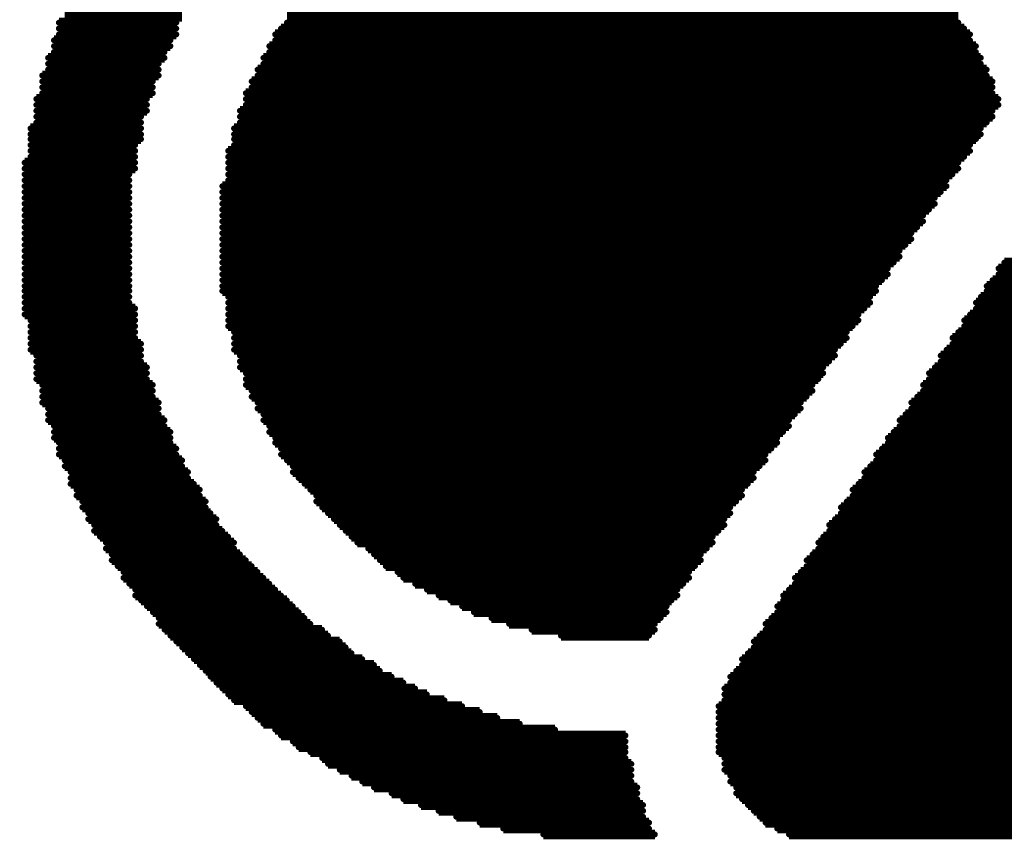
# Model space of a CAD drawing. Extents: x -0.07 to 0.95, y -0.15 to 2.1.
# Tile 7 of 19: x 0.31 to 0.41, y 0.48 to 0.56. Entities that reach past the tile are written whole.
import ezdxf

# ---------------------------------------------------------------- set-up
doc = ezdxf.new("R2010")
doc.units = 0
doc.layers.get('0').update_dxf_attribs({"linetype": 'CONTINUOUS'})
doc.layers.add('gto', color=2, linetype='CONTINUOUS')

# ---------------------------------------------------------------- blocks, each defined once
blk = doc.blocks.new('D63')
at = {"const_width": 0.0003}
blk.add_lwpolyline([(-0.00015, 0, 1), (0.00015, 0, 1)], format="xyb", close=True, dxfattribs=at)

msp = doc.modelspace()

# ---------------------------------------------------------------- linework, layer by layer
at = {"layer": 'gto', "color": 2, "const_width": 0.001}
for points in [[(0.3115, 0.5612), (0.3235, 0.5612)], [(0.3342, 0.5612), (0.4028, 0.5612)], [(0.3109, 0.5606), (0.3229, 0.5606)], [(0.3109, 0.56), (0.3229, 0.56)], [(0.3336, 0.56), (0.4034, 0.56)], [(0.3342, 0.5606), (0.4028, 0.5606)], [(0.3109, 0.5594), (0.3229, 0.5594)], [(0.333, 0.5594), (0.404, 0.5594)], [(0.3104, 0.5588), (0.3223, 0.5588)], [(0.3104, 0.5582), (0.3223, 0.5582)], [(0.3324, 0.5582), (0.4046, 0.5582)], [(0.333, 0.5588), (0.404, 0.5588)], [(0.3098, 0.557), (0.3217, 0.557)], [(0.3104, 0.5576), (0.3217, 0.5576)], [(0.3318, 0.557), (0.4051, 0.557)], [(0.3324, 0.5576), (0.4046, 0.5576)], [(0.3098, 0.5564), (0.3211, 0.5564)], [(0.3318, 0.5564), (0.4051, 0.5564)], [(0.3092, 0.5552), (0.3211, 0.5552)], [(0.3098, 0.5558), (0.3211, 0.5558)], [(0.3312, 0.5558), (0.4057, 0.5558)], [(0.3312, 0.5552), (0.4057, 0.5552)], [(0.3092, 0.5546), (0.3205, 0.5546)], [(0.3092, 0.554), (0.3205, 0.554)], [(0.3306, 0.5546), (0.4063, 0.5546)], [(0.3306, 0.554), (0.4063, 0.554)], [(0.3086, 0.5528), (0.3199, 0.5528)], [(0.3092, 0.5534), (0.3205, 0.5534)], [(0.33, 0.5534), (0.4063, 0.5534)], [(0.33, 0.5528), (0.4069, 0.5528)], [(0.3086, 0.5522), (0.3199, 0.5522)], [(0.33, 0.5522), (0.4069, 0.5522)], [(0.3086, 0.5516), (0.3199, 0.5516)], [(0.3086, 0.551), (0.3193, 0.551)], [(0.3294, 0.5516), (0.4063, 0.5516)], [(0.3294, 0.551), (0.4063, 0.551)], [(0.308, 0.5498), (0.3193, 0.5498)], [(0.3086, 0.5504), (0.3193, 0.5504)], [(0.3288, 0.5498), (0.4051, 0.5498)], [(0.3294, 0.5504), (0.4057, 0.5504)], [(0.308, 0.5492), (0.3193, 0.5492)], [(0.3288, 0.5492), (0.4051, 0.5492)], [(0.308, 0.5487), (0.3193, 0.5487)], [(0.308, 0.5481), (0.3187, 0.5481)], [(0.3288, 0.5487), (0.4046, 0.5487)], [(0.3288, 0.5481), (0.404, 0.5481)], [(0.308, 0.5475), (0.3187, 0.5475)], [(0.308, 0.5469), (0.3187, 0.5469)], [(0.3282, 0.5475), (0.404, 0.5475)], [(0.3282, 0.5469), (0.4034, 0.5469)], [(0.3074, 0.5463), (0.3187, 0.5463)], [(0.3282, 0.5463), (0.4028, 0.5463)], [(0.3074, 0.5457), (0.3187, 0.5457)], [(0.3074, 0.5451), (0.3181, 0.5451)], [(0.3282, 0.5457), (0.4028, 0.5457)], [(0.3282, 0.5451), (0.4022, 0.5451)], [(0.3074, 0.5445), (0.3181, 0.5445)], [(0.3074, 0.5439), (0.3181, 0.5439)], [(0.3276, 0.5439), (0.4016, 0.5439)], [(0.3282, 0.5445), (0.4016, 0.5445)], [(0.3074, 0.5433), (0.3181, 0.5433)], [(0.3276, 0.5433), (0.401, 0.5433)], [(0.3074, 0.5427), (0.3181, 0.5427)], [(0.3074, 0.5421), (0.3181, 0.5421)], [(0.3276, 0.5427), (0.4004, 0.5427)], [(0.3276, 0.5421), (0.4004, 0.5421)], [(0.3074, 0.5415), (0.3181, 0.5415)], [(0.3074, 0.5409), (0.3181, 0.5409)], [(0.3276, 0.5415), (0.3998, 0.5415)], [(0.3276, 0.5409), (0.3992, 0.5409)], [(0.3074, 0.5403), (0.3181, 0.5403)], [(0.3276, 0.5403), (0.3992, 0.5403)], [(0.3074, 0.5397), (0.3181, 0.5397)], [(0.3074, 0.5391), (0.3181, 0.5391)], [(0.3276, 0.5397), (0.3986, 0.5397)], [(0.3276, 0.5391), (0.398, 0.5391)], [(0.3074, 0.5385), (0.3181, 0.5385)], [(0.3074, 0.5379), (0.3181, 0.5379)], [(0.3276, 0.5385), (0.398, 0.5385)], [(0.3276, 0.5379), (0.3974, 0.5379)], [(0.3074, 0.5373), (0.3181, 0.5373)], [(0.3276, 0.5373), (0.3968, 0.5373)], [(0.3074, 0.5367), (0.3181, 0.5367)], [(0.3074, 0.5361), (0.3181, 0.5361)], [(0.3276, 0.5367), (0.3968, 0.5367)], [(0.3276, 0.5361), (0.3962, 0.5361)], [(0.4075, 0.5361), (0.4773, 0.5361)], [(0.3074, 0.5355), (0.3181, 0.5355)], [(0.3074, 0.5349), (0.3181, 0.5349)], [(0.3276, 0.5355), (0.3956, 0.5355)], [(0.3276, 0.5349), (0.3956, 0.5349)], [(0.4069, 0.5355), (0.4785, 0.5355)], [(0.4069, 0.5349), (0.4797, 0.5349)], [(0.3074, 0.5343), (0.3181, 0.5343)], [(0.3074, 0.5337), (0.3181, 0.5337)], [(0.3276, 0.5343), (0.395, 0.5343)], [(0.3276, 0.5337), (0.3944, 0.5337)], [(0.4057, 0.5337), (0.4844, 0.5337)], [(0.4063, 0.5343), (0.4815, 0.5343)], [(0.3074, 0.5332), (0.3181, 0.5332)], [(0.3276, 0.5332), (0.3944, 0.5332)], [(0.4057, 0.5332), (0.5655, 0.5332)], [(0.3074, 0.5326), (0.3181, 0.5326)], [(0.3074, 0.532), (0.3181, 0.532)], [(0.3282, 0.5326), (0.3938, 0.5326)], [(0.3282, 0.532), (0.3938, 0.532)], [(0.4046, 0.532), (0.5661, 0.532)], [(0.4051, 0.5326), (0.5655, 0.5326)], [(0.3074, 0.5314), (0.3187, 0.5314)], [(0.3074, 0.5308), (0.3187, 0.5308)], [(0.3282, 0.5314), (0.3932, 0.5314)], [(0.3282, 0.5308), (0.3926, 0.5308)], [(0.404, 0.5308), (0.5667, 0.5308)], [(0.4046, 0.5314), (0.5667, 0.5314)], [(0.308, 0.5302), (0.3187, 0.5302)], [(0.3282, 0.5302), (0.3926, 0.5302)], [(0.4034, 0.5302), (0.5673, 0.5302)], [(0.308, 0.5296), (0.3187, 0.5296)], [(0.308, 0.529), (0.3187, 0.529)], [(0.3282, 0.5296), (0.392, 0.5296)], [(0.3288, 0.529), (0.3914, 0.529)], [(0.4028, 0.529), (0.5679, 0.529)], [(0.4034, 0.5296), (0.5679, 0.5296)], [(0.308, 0.5284), (0.3187, 0.5284)], [(0.308, 0.5278), (0.3193, 0.5278)], [(0.3288, 0.5284), (0.3914, 0.5284)], [(0.3288, 0.5278), (0.3908, 0.5278)], [(0.4022, 0.5284), (0.5685, 0.5284)], [(0.4022, 0.5278), (0.5691, 0.5278)], [(0.308, 0.5272), (0.3193, 0.5272)], [(0.3288, 0.5272), (0.3902, 0.5272)], [(0.4016, 0.5272), (0.5691, 0.5272)], [(0.3086, 0.5266), (0.3193, 0.5266)], [(0.3086, 0.526), (0.3193, 0.526)], [(0.3294, 0.5266), (0.3902, 0.5266)], [(0.3294, 0.526), (0.3896, 0.526)], [(0.401, 0.5266), (0.5697, 0.5266)], [(0.401, 0.526), (0.5703, 0.526)], [(0.3086, 0.5254), (0.3199, 0.5254)], [(0.3086, 0.5248), (0.3199, 0.5248)], [(0.3294, 0.5254), (0.389, 0.5254)], [(0.33, 0.5248), (0.389, 0.5248)], [(0.3998, 0.5248), (0.5709, 0.5248)], [(0.4004, 0.5254), (0.5703, 0.5254)], [(0.3086, 0.5242), (0.3199, 0.5242)], [(0.33, 0.5242), (0.3885, 0.5242)], [(0.3998, 0.5242), (0.5715, 0.5242)], [(0.3092, 0.5236), (0.3205, 0.5236)], [(0.3092, 0.523), (0.3205, 0.523)], [(0.33, 0.5236), (0.3879, 0.5236)], [(0.3306, 0.523), (0.3879, 0.523)], [(0.3992, 0.5236), (0.5715, 0.5236)], [(0.3992, 0.523), (0.5721, 0.523)], [(0.3092, 0.5224), (0.3205, 0.5224)], [(0.3092, 0.5218), (0.3211, 0.5218)], [(0.3306, 0.5224), (0.3873, 0.5224)], [(0.3312, 0.5218), (0.3867, 0.5218)], [(0.398, 0.5218), (0.4803, 0.5218)], [(0.3986, 0.5224), (0.4821, 0.5224)], [(0.3098, 0.5212), (0.3211, 0.5212)], [(0.3312, 0.5212), (0.3867, 0.5212)], [(0.398, 0.5212), (0.4785, 0.5212)], [(0.3098, 0.5206), (0.3211, 0.5206)], [(0.3098, 0.52), (0.3217, 0.52)], [(0.3318, 0.5206), (0.3861, 0.5206)], [(0.3318, 0.52), (0.3855, 0.52)], [(0.3968, 0.52), (0.4767, 0.52)], [(0.3974, 0.5206), (0.4779, 0.5206)], [(0.3104, 0.5194), (0.3217, 0.5194)], [(0.3104, 0.5188), (0.3223, 0.5188)], [(0.3324, 0.5194), (0.3855, 0.5194)], [(0.3324, 0.5188), (0.3849, 0.5188)], [(0.3962, 0.5188), (0.4755, 0.5188)], [(0.3968, 0.5194), (0.4761, 0.5194)], [(0.3104, 0.5182), (0.3223, 0.5182)], [(0.3109, 0.5177), (0.3223, 0.5177)], [(0.333, 0.5182), (0.3843, 0.5182)], [(0.333, 0.5177), (0.3843, 0.5177)], [(0.3956, 0.5182), (0.4749, 0.5182)], [(0.3956, 0.5177), (0.4743, 0.5177)], [(0.3109, 0.5171), (0.3229, 0.5171)], [(0.3336, 0.5171), (0.3837, 0.5171)], [(0.395, 0.5171), (0.4737, 0.5171)], [(0.3109, 0.5165), (0.3229, 0.5165)], [(0.3115, 0.5159), (0.3235, 0.5159)], [(0.3336, 0.5165), (0.3831, 0.5165)], [(0.3342, 0.5159), (0.3831, 0.5159)], [(0.3944, 0.5165), (0.4731, 0.5165)], [(0.3944, 0.5159), (0.4731, 0.5159)], [(0.3115, 0.5153), (0.3235, 0.5153)], [(0.3121, 0.5147), (0.3241, 0.5147)], [(0.3348, 0.5153), (0.3825, 0.5153)], [(0.3348, 0.5147), (0.3819, 0.5147)], [(0.3932, 0.5147), (0.4719, 0.5147)], [(0.3938, 0.5153), (0.4725, 0.5153)], [(0.3121, 0.5141), (0.3241, 0.5141)], [(0.3354, 0.5141), (0.3819, 0.5141)], [(0.3932, 0.5141), (0.4719, 0.5141)], [(0.3121, 0.5135), (0.3247, 0.5135)], [(0.3127, 0.5129), (0.3253, 0.5129)], [(0.336, 0.5135), (0.3813, 0.5135)], [(0.3366, 0.5129), (0.3807, 0.5129)], [(0.392, 0.5129), (0.4713, 0.5129)], [(0.3926, 0.5135), (0.4719, 0.5135)], [(0.3127, 0.5123), (0.3253, 0.5123)], [(0.3133, 0.5117), (0.3259, 0.5117)], [(0.3372, 0.5123), (0.3807, 0.5123)], [(0.3372, 0.5117), (0.3801, 0.5117)], [(0.3914, 0.5117), (0.4713, 0.5117)], [(0.392, 0.5123), (0.4713, 0.5123)], [(0.3133, 0.5111), (0.3259, 0.5111)], [(0.3378, 0.5111), (0.3795, 0.5111)], [(0.3908, 0.5111), (0.4707, 0.5111)], [(0.3139, 0.5105), (0.3264, 0.5105)], [(0.3139, 0.5099), (0.327, 0.5099)], [(0.3384, 0.5105), (0.3795, 0.5105)], [(0.339, 0.5099), (0.3789, 0.5099)], [(0.3902, 0.5099), (0.4707, 0.5099)], [(0.3908, 0.5105), (0.4707, 0.5105)], [(0.3145, 0.5093), (0.327, 0.5093)], [(0.3145, 0.5087), (0.3276, 0.5087)], [(0.3396, 0.5093), (0.3789, 0.5093)], [(0.3402, 0.5087), (0.3783, 0.5087)], [(0.3896, 0.5093), (0.4707, 0.5093)], [(0.3896, 0.5087), (0.4707, 0.5087)], [(0.3151, 0.5081), (0.3282, 0.5081)], [(0.3408, 0.5081), (0.3777, 0.5081)], [(0.389, 0.5081), (0.4707, 0.5081)], [(0.3157, 0.5075), (0.3288, 0.5075)], [(0.3157, 0.5069), (0.3288, 0.5069)], [(0.3414, 0.5075), (0.3777, 0.5075)], [(0.3425, 0.5069), (0.3771, 0.5069)], [(0.3885, 0.5075), (0.4707, 0.5075)], [(0.3885, 0.5069), (0.4707, 0.5069)], [(0.3163, 0.5063), (0.3294, 0.5063)], [(0.3163, 0.5057), (0.33, 0.5057)], [(0.3431, 0.5063), (0.3765, 0.5063)], [(0.3437, 0.5057), (0.3765, 0.5057)], [(0.3873, 0.5057), (0.4707, 0.5057)], [(0.3879, 0.5063), (0.4707, 0.5063)], [(0.3169, 0.5051), (0.3306, 0.5051)], [(0.3443, 0.5051), (0.3759, 0.5051)], [(0.3873, 0.5051), (0.4707, 0.5051)], [(0.3175, 0.5045), (0.3312, 0.5045)], [(0.3175, 0.5039), (0.3318, 0.5039)], [(0.3455, 0.5045), (0.3753, 0.5045)], [(0.3461, 0.5039), (0.3753, 0.5039)], [(0.3861, 0.5039), (0.4713, 0.5039)], [(0.3867, 0.5045), (0.4707, 0.5045)], [(0.3181, 0.5033), (0.3324, 0.5033)], [(0.3187, 0.5027), (0.333, 0.5027)], [(0.3473, 0.5033), (0.3747, 0.5033)], [(0.3485, 0.5027), (0.3741, 0.5027)], [(0.3855, 0.5027), (0.4713, 0.5027)], [(0.3861, 0.5033), (0.4713, 0.5033)], [(0.3187, 0.5021), (0.3336, 0.5021)], [(0.3193, 0.5016), (0.3342, 0.5016)], [(0.3497, 0.5021), (0.3741, 0.5021)], [(0.3509, 0.5016), (0.3735, 0.5016)], [(0.3849, 0.5021), (0.4719, 0.5021)], [(0.3849, 0.5016), (0.4719, 0.5016)], [(0.3199, 0.501), (0.3348, 0.501)], [(0.3521, 0.501), (0.373, 0.501)], [(0.3843, 0.501), (0.4725, 0.501)], [(0.3205, 0.5004), (0.3354, 0.5004)], [(0.3211, 0.4998), (0.336, 0.4998)], [(0.3533, 0.5004), (0.373, 0.5004)], [(0.3551, 0.4998), (0.3724, 0.4998)], [(0.3837, 0.4998), (0.4731, 0.4998)], [(0.3843, 0.5004), (0.4725, 0.5004)], [(0.3211, 0.4992), (0.3366, 0.4992)], [(0.3217, 0.4986), (0.3378, 0.4986)], [(0.3569, 0.4992), (0.3718, 0.4992)], [(0.3592, 0.4986), (0.3718, 0.4986)], [(0.3831, 0.4992), (0.4737, 0.4992)], [(0.3831, 0.4986), (0.4737, 0.4986)], [(0.3223, 0.498), (0.3384, 0.498)], [(0.3622, 0.498), (0.3712, 0.498)], [(0.3825, 0.498), (0.4743, 0.498)], [(0.3229, 0.4974), (0.3396, 0.4974)], [(0.3235, 0.4968), (0.3402, 0.4968)], [(0.3819, 0.4974), (0.4749, 0.4974)], [(0.3819, 0.4968), (0.4755, 0.4968)], [(0.3241, 0.4962), (0.3408, 0.4962)], [(0.3247, 0.4956), (0.3419, 0.4956)], [(0.3807, 0.4956), (0.4773, 0.4956)], [(0.3813, 0.4962), (0.4767, 0.4962)], [(0.3253, 0.495), (0.3431, 0.495)], [(0.3807, 0.495), (0.4785, 0.495)], [(0.3259, 0.4944), (0.3437, 0.4944)], [(0.3264, 0.4938), (0.3449, 0.4938)], [(0.3795, 0.4938), (0.4809, 0.4938)], [(0.3801, 0.4944), (0.4797, 0.4944)], [(0.327, 0.4932), (0.3461, 0.4932)], [(0.3276, 0.4926), (0.3473, 0.4926)], [(0.3789, 0.4926), (0.5918, 0.4926)], [(0.3795, 0.4932), (0.4832, 0.4932)], [(0.3282, 0.492), (0.3485, 0.492)], [(0.3789, 0.492), (0.5918, 0.492)], [(0.3288, 0.4914), (0.3503, 0.4914)], [(0.33, 0.4908), (0.3521, 0.4908)], [(0.3783, 0.4908), (0.5924, 0.4908)], [(0.3789, 0.4914), (0.5924, 0.4914)], [(0.3306, 0.4902), (0.3539, 0.4902)], [(0.3312, 0.4896), (0.3557, 0.4896)], [(0.3783, 0.4902), (0.5924, 0.4902)], [(0.3783, 0.4896), (0.5924, 0.4896)], [(0.3318, 0.489), (0.358, 0.489)], [(0.3783, 0.489), (0.5924, 0.489)], [(0.333, 0.4884), (0.3616, 0.4884)], [(0.3336, 0.4878), (0.3688, 0.4878)], [(0.3783, 0.4884), (0.5924, 0.4884)], [(0.3783, 0.4878), (0.5924, 0.4878)], [(0.3348, 0.4872), (0.3688, 0.4872)], [(0.3354, 0.4866), (0.3688, 0.4866)], [(0.3783, 0.4872), (0.5924, 0.4872)], [(0.3783, 0.4866), (0.5924, 0.4866)], [(0.3366, 0.4861), (0.3688, 0.4861)], [(0.3378, 0.4855), (0.3688, 0.4855)], [(0.3783, 0.4861), (0.5924, 0.4861)], [(0.3789, 0.4855), (0.5924, 0.4855)], [(0.3384, 0.4849), (0.3694, 0.4849)], [(0.3789, 0.4849), (0.5924, 0.4849)], [(0.3396, 0.4843), (0.3694, 0.4843)], [(0.3408, 0.4837), (0.3694, 0.4837)], [(0.3789, 0.4843), (0.5918, 0.4843)], [(0.3795, 0.4837), (0.5918, 0.4837)], [(0.3419, 0.4831), (0.3694, 0.4831)], [(0.3431, 0.4825), (0.37, 0.4825)], [(0.3795, 0.4831), (0.5912, 0.4831)], [(0.3801, 0.4825), (0.5912, 0.4825)], [(0.3449, 0.4819), (0.37, 0.4819)], [(0.3801, 0.4819), (0.5906, 0.4819)], [(0.3461, 0.4813), (0.37, 0.4813)], [(0.3479, 0.4807), (0.3706, 0.4807)], [(0.3807, 0.4813), (0.5906, 0.4813)], [(0.3813, 0.4807), (0.59, 0.4807)], [(0.3497, 0.4801), (0.3706, 0.4801)], [(0.3515, 0.4795), (0.3706, 0.4795)], [(0.3819, 0.4801), (0.5894, 0.4801)], [(0.3825, 0.4795), (0.5888, 0.4795)], [(0.3539, 0.4789), (0.3712, 0.4789)], [(0.3831, 0.4789), (0.5876, 0.4789)], [(0.3563, 0.4783), (0.3712, 0.4783)], [(0.3604, 0.4777), (0.3718, 0.4777)], [(0.3843, 0.4783), (0.5864, 0.4783)], [(0.3855, 0.4777), (0.5852, 0.4777)]]:
    msp.add_lwpolyline(points, dxfattribs=at)

# ---------------------------------------------------------------- block references
at = {"layer": 'gto'}
for p in [(0.3109, 0.5606), (0.3229, 0.5606), (0.3342, 0.5606), (0.4028, 0.5606), (0.3109, 0.56), (0.3109, 0.5594), (0.3229, 0.56), (0.3229, 0.5594), (0.333, 0.5594), (0.3336, 0.56), (0.4034, 0.56), (0.404, 0.5594), (0.3104, 0.5588), (0.3104, 0.5582), (0.3223, 0.5588), (0.3223, 0.5582), (0.3324, 0.5582), (0.333, 0.5588), (0.404, 0.5588), (0.4046, 0.5582), (0.3104, 0.5576), (0.3217, 0.5576), (0.3324, 0.5576), (0.4046, 0.5576), (0.3098, 0.557), (0.3098, 0.5564), (0.3211, 0.5564), (0.3217, 0.557), (0.3318, 0.557), (0.3318, 0.5564), (0.4051, 0.557), (0.4051, 0.5564), (0.3092, 0.5552), (0.3098, 0.5558), (0.3211, 0.5558), (0.3211, 0.5552), (0.3312, 0.5558), (0.3312, 0.5552), (0.4057, 0.5558), (0.4057, 0.5552), (0.3092, 0.5546), (0.3205, 0.5546), (0.3306, 0.5546), (0.4063, 0.5546), (0.3092, 0.554), (0.3092, 0.5534), (0.3205, 0.554), (0.3205, 0.5534), (0.33, 0.5534), (0.3306, 0.554), (0.4063, 0.554), (0.4063, 0.5534), (0.3086, 0.5528), (0.3086, 0.5522), (0.3199, 0.5528), (0.3199, 0.5522), (0.33, 0.5528), (0.33, 0.5522), (0.4069, 0.5528), (0.4069, 0.5522), (0.3086, 0.5516), (0.3086, 0.551), (0.3193, 0.551), (0.3199, 0.5516), (0.3294, 0.5516), (0.3294, 0.551), (0.4063, 0.5516), (0.4063, 0.551), (0.3086, 0.5504), (0.3193, 0.5504), (0.3294, 0.5504), (0.4057, 0.5504), (0.308, 0.5498), (0.308, 0.5492), (0.3193, 0.5498), (0.3193, 0.5492), (0.3288, 0.5498), (0.3288, 0.5492), (0.4051, 0.5498), (0.4051, 0.5492), (0.308, 0.5487), (0.308, 0.5481), (0.3187, 0.5481), (0.3193, 0.5487), (0.3288, 0.5487), (0.3288, 0.5481), (0.404, 0.5481), (0.4046, 0.5487), (0.308, 0.5475), (0.3187, 0.5475), (0.3282, 0.5475), (0.404, 0.5475), (0.3074, 0.5463), (0.308, 0.5469), (0.3187, 0.5469), (0.3187, 0.5463), (0.3282, 0.5469), (0.3282, 0.5463), (0.4028, 0.5463), (0.4034, 0.5469), (0.3074, 0.5457), (0.3074, 0.5451), (0.3181, 0.5451), (0.3187, 0.5457), (0.3282, 0.5457), (0.3282, 0.5451), (0.4022, 0.5451), (0.4028, 0.5457), (0.3074, 0.5445), (0.3181, 0.5445), (0.3282, 0.5445), (0.4016, 0.5445), (0.3074, 0.5439), (0.3074, 0.5433), (0.3181, 0.5439), (0.3181, 0.5433), (0.3276, 0.5439), (0.3276, 0.5433), (0.401, 0.5433), (0.4016, 0.5439), (0.3074, 0.5427), (0.3074, 0.5421), (0.3181, 0.5427), (0.3181, 0.5421), (0.3276, 0.5427), (0.3276, 0.5421), (0.4004, 0.5427), (0.4004, 0.5421), (0.3074, 0.5415), (0.3181, 0.5415), (0.3276, 0.5415), (0.3998, 0.5415), (0.3074, 0.5409), (0.3074, 0.5403), (0.3181, 0.5409), (0.3181, 0.5403), (0.3276, 0.5409), (0.3276, 0.5403), (0.3992, 0.5409), (0.3992, 0.5403), (0.3074, 0.5397), (0.3074, 0.5391), (0.3181, 0.5397), (0.3181, 0.5391), (0.3276, 0.5397), (0.3276, 0.5391), (0.398, 0.5391), (0.3986, 0.5397), (0.3074, 0.5385), (0.3181, 0.5385), (0.3276, 0.5385), (0.398, 0.5385), (0.3074, 0.5379), (0.3074, 0.5373), (0.3181, 0.5379), (0.3181, 0.5373), (0.3276, 0.5379), (0.3276, 0.5373), (0.3968, 0.5373), (0.3974, 0.5379), (0.3074, 0.5367), (0.3074, 0.5361), (0.3181, 0.5367), (0.3181, 0.5361), (0.3276, 0.5367), (0.3276, 0.5361), (0.3962, 0.5361), (0.3968, 0.5367), (0.4075, 0.5361), (0.3074, 0.5355), (0.3074, 0.5349), (0.3181, 0.5355), (0.3181, 0.5349), (0.3276, 0.5355), (0.3276, 0.5349), (0.3956, 0.5355), (0.3956, 0.5349), (0.4069, 0.5355), (0.4069, 0.5349), (0.3074, 0.5343), (0.3181, 0.5343), (0.3276, 0.5343), (0.395, 0.5343), (0.4063, 0.5343), (0.3074, 0.5337), (0.3074, 0.5332), (0.3181, 0.5337), (0.3181, 0.5332), (0.3276, 0.5337), (0.3276, 0.5332), (0.3944, 0.5337), (0.3944, 0.5332), (0.4057, 0.5337), (0.4057, 0.5332), (0.3074, 0.5326), (0.3074, 0.532), (0.3181, 0.5326), (0.3181, 0.532), (0.3282, 0.5326), (0.3282, 0.532), (0.3938, 0.5326), (0.3938, 0.532), (0.4046, 0.532), (0.4051, 0.5326), (0.3074, 0.5314), (0.3187, 0.5314), (0.3282, 0.5314), (0.3932, 0.5314), (0.4046, 0.5314), (0.3074, 0.5308), (0.308, 0.5302), (0.3187, 0.5308), (0.3187, 0.5302), (0.3282, 0.5308), (0.3282, 0.5302), (0.3926, 0.5308), (0.3926, 0.5302), (0.4034, 0.5302), (0.404, 0.5308), (0.308, 0.5296), (0.308, 0.529), (0.3187, 0.5296), (0.3187, 0.529), (0.3282, 0.5296), (0.3288, 0.529), (0.3914, 0.529), (0.392, 0.5296), (0.4028, 0.529), (0.4034, 0.5296), (0.308, 0.5284), (0.3187, 0.5284), (0.3288, 0.5284), (0.3914, 0.5284), (0.4022, 0.5284), (0.308, 0.5278), (0.308, 0.5272), (0.3193, 0.5278), (0.3193, 0.5272), (0.3288, 0.5278), (0.3288, 0.5272), (0.3902, 0.5272), (0.3908, 0.5278), (0.4016, 0.5272), (0.4022, 0.5278), (0.3086, 0.5266), (0.3086, 0.526), (0.3193, 0.5266), (0.3193, 0.526), (0.3294, 0.5266), (0.3294, 0.526), (0.3896, 0.526), (0.3902, 0.5266), (0.401, 0.5266), (0.401, 0.526), (0.3086, 0.5254), (0.3199, 0.5254), (0.3294, 0.5254), (0.389, 0.5254), (0.4004, 0.5254), (0.3086, 0.5248), (0.3086, 0.5242), (0.3199, 0.5248), (0.3199, 0.5242), (0.33, 0.5248), (0.33, 0.5242), (0.3885, 0.5242), (0.389, 0.5248), (0.3998, 0.5248), (0.3998, 0.5242), (0.3092, 0.5236), (0.3092, 0.523), (0.3205, 0.5236), (0.3205, 0.523), (0.33, 0.5236), (0.3306, 0.523), (0.3879, 0.5236), (0.3879, 0.523), (0.3992, 0.5236), (0.3992, 0.523), (0.3092, 0.5224), (0.3205, 0.5224), (0.3306, 0.5224), (0.3873, 0.5224), (0.3986, 0.5224), (0.3092, 0.5218), (0.3098, 0.5212), (0.3211, 0.5218), (0.3211, 0.5212), (0.3312, 0.5218), (0.3312, 0.5212), (0.3867, 0.5218), (0.3867, 0.5212), (0.398, 0.5218), (0.398, 0.5212), (0.3098, 0.5206), (0.3098, 0.52), (0.3211, 0.5206), (0.3217, 0.52), (0.3318, 0.5206), (0.3318, 0.52), (0.3855, 0.52), (0.3861, 0.5206), (0.3968, 0.52), (0.3974, 0.5206), (0.3104, 0.5194), (0.3104, 0.5188), (0.3217, 0.5194), (0.3223, 0.5188), (0.3324, 0.5194), (0.3324, 0.5188), (0.3849, 0.5188), (0.3855, 0.5194), (0.3962, 0.5188), (0.3968, 0.5194), (0.3104, 0.5182), (0.3223, 0.5182), (0.333, 0.5182), (0.3843, 0.5182), (0.3956, 0.5182), (0.3109, 0.5177), (0.3109, 0.5171), (0.3223, 0.5177), (0.3229, 0.5171), (0.333, 0.5177), (0.3336, 0.5171), (0.3837, 0.5171), (0.3843, 0.5177), (0.395, 0.5171), (0.3956, 0.5177), (0.3109, 0.5165), (0.3115, 0.5159), (0.3229, 0.5165), (0.3235, 0.5159), (0.3336, 0.5165), (0.3342, 0.5159), (0.3831, 0.5165), (0.3831, 0.5159), (0.3944, 0.5165), (0.3944, 0.5159), (0.3115, 0.5153), (0.3235, 0.5153), (0.3348, 0.5153), (0.3825, 0.5153), (0.3938, 0.5153), (0.3121, 0.5147), (0.3121, 0.5141), (0.3241, 0.5147), (0.3241, 0.5141), (0.3348, 0.5147), (0.3354, 0.5141), (0.3819, 0.5147), (0.3819, 0.5141), (0.3932, 0.5147), (0.3932, 0.5141), (0.3121, 0.5135), (0.3127, 0.5129), (0.3247, 0.5135), (0.3253, 0.5129), (0.336, 0.5135), (0.3366, 0.5129), (0.3807, 0.5129), (0.3813, 0.5135), (0.392, 0.5129), (0.3926, 0.5135), (0.3127, 0.5123), (0.3253, 0.5123), (0.3372, 0.5123), (0.3807, 0.5123), (0.392, 0.5123), (0.3133, 0.5117), (0.3133, 0.5111), (0.3259, 0.5117), (0.3259, 0.5111), (0.3372, 0.5117), (0.3378, 0.5111), (0.3795, 0.5111), (0.3801, 0.5117), (0.3908, 0.5111), (0.3914, 0.5117), (0.3139, 0.5105), (0.3139, 0.5099), (0.3264, 0.5105), (0.327, 0.5099), (0.3384, 0.5105), (0.339, 0.5099), (0.3789, 0.5099), (0.3795, 0.5105), (0.3902, 0.5099), (0.3908, 0.5105), (0.3145, 0.5093), (0.327, 0.5093), (0.3396, 0.5093), (0.3789, 0.5093), (0.3896, 0.5093), (0.3145, 0.5087), (0.3151, 0.5081), (0.3276, 0.5087), (0.3282, 0.5081), (0.3402, 0.5087), (0.3408, 0.5081), (0.3777, 0.5081), (0.3783, 0.5087), (0.389, 0.5081), (0.3896, 0.5087), (0.3157, 0.5075), (0.3157, 0.5069), (0.3288, 0.5075), (0.3288, 0.5069), (0.3414, 0.5075), (0.3425, 0.5069), (0.3771, 0.5069), (0.3777, 0.5075), (0.3885, 0.5075), (0.3885, 0.5069), (0.3163, 0.5063), (0.3294, 0.5063), (0.3431, 0.5063), (0.3765, 0.5063), (0.3879, 0.5063), (0.3163, 0.5057), (0.3169, 0.5051), (0.33, 0.5057), (0.3306, 0.5051), (0.3437, 0.5057), (0.3443, 0.5051), (0.3759, 0.5051), (0.3765, 0.5057), (0.3873, 0.5057), (0.3873, 0.5051), (0.3175, 0.5045), (0.3175, 0.5039), (0.3312, 0.5045), (0.3318, 0.5039), (0.3455, 0.5045), (0.3461, 0.5039), (0.3753, 0.5045), (0.3753, 0.5039), (0.3861, 0.5039), (0.3867, 0.5045), (0.3181, 0.5033), (0.3187, 0.5027), (0.3324, 0.5033), (0.333, 0.5027), (0.3473, 0.5033), (0.3485, 0.5027), (0.3741, 0.5027), (0.3747, 0.5033), (0.3855, 0.5027), (0.3861, 0.5033), (0.3187, 0.5021), (0.3336, 0.5021), (0.3497, 0.5021), (0.3741, 0.5021), (0.3849, 0.5021), (0.3193, 0.5016), (0.3199, 0.501), (0.3342, 0.5016), (0.3348, 0.501), (0.3509, 0.5016), (0.3521, 0.501), (0.373, 0.501), (0.3735, 0.5016), (0.3843, 0.501), (0.3849, 0.5016), (0.3205, 0.5004), (0.3211, 0.4998), (0.3354, 0.5004), (0.336, 0.4998), (0.3533, 0.5004), (0.3551, 0.4998), (0.3724, 0.4998), (0.373, 0.5004), (0.3837, 0.4998), (0.3843, 0.5004), (0.3211, 0.4992), (0.3366, 0.4992), (0.3569, 0.4992), (0.3718, 0.4992), (0.3831, 0.4992), (0.3217, 0.4986), (0.3223, 0.498), (0.3378, 0.4986), (0.3384, 0.498), (0.3592, 0.4986), (0.3622, 0.498), (0.3712, 0.498), (0.3718, 0.4986), (0.3825, 0.498), (0.3831, 0.4986), (0.3229, 0.4974), (0.3235, 0.4968), (0.3396, 0.4974), (0.3402, 0.4968), (0.3819, 0.4974), (0.3819, 0.4968), (0.3241, 0.4962), (0.3408, 0.4962), (0.3813, 0.4962), (0.3247, 0.4956), (0.3253, 0.495), (0.3419, 0.4956), (0.3431, 0.495), (0.3807, 0.4956), (0.3807, 0.495), (0.3259, 0.4944), (0.3264, 0.4938), (0.3437, 0.4944), (0.3449, 0.4938), (0.3795, 0.4938), (0.3801, 0.4944), (0.327, 0.4932), (0.3461, 0.4932), (0.3795, 0.4932), (0.3276, 0.4926), (0.3282, 0.492), (0.3473, 0.4926), (0.3485, 0.492), (0.3789, 0.4926), (0.3789, 0.492), (0.3288, 0.4914), (0.33, 0.4908), (0.3503, 0.4914), (0.3521, 0.4908), (0.3783, 0.4908), (0.3789, 0.4914), (0.3306, 0.4902), (0.3539, 0.4902), (0.3783, 0.4902), (0.3312, 0.4896), (0.3318, 0.489), (0.3557, 0.4896), (0.358, 0.489), (0.3783, 0.4896), (0.3783, 0.489), (0.333, 0.4884), (0.3336, 0.4878), (0.3616, 0.4884), (0.3688, 0.4878), (0.3783, 0.4884), (0.3783, 0.4878), (0.3348, 0.4872), (0.3688, 0.4872), (0.3783, 0.4872), (0.3354, 0.4866), (0.3366, 0.4861), (0.3688, 0.4866), (0.3688, 0.4861), (0.3783, 0.4866), (0.3783, 0.4861), (0.3378, 0.4855), (0.3384, 0.4849), (0.3688, 0.4855), (0.3694, 0.4849), (0.3789, 0.4855), (0.3789, 0.4849), (0.3396, 0.4843), (0.3408, 0.4837), (0.3694, 0.4843), (0.3694, 0.4837), (0.3789, 0.4843), (0.3795, 0.4837), (0.3419, 0.4831), (0.3694, 0.4831), (0.3795, 0.4831), (0.3431, 0.4825), (0.3449, 0.4819), (0.37, 0.4825), (0.37, 0.4819), (0.3801, 0.4825), (0.3801, 0.4819), (0.3461, 0.4813), (0.3479, 0.4807), (0.37, 0.4813), (0.3706, 0.4807), (0.3807, 0.4813), (0.3813, 0.4807), (0.3497, 0.4801), (0.3706, 0.4801), (0.3819, 0.4801), (0.3515, 0.4795), (0.3539, 0.4789), (0.3706, 0.4795), (0.3712, 0.4789), (0.3825, 0.4795), (0.3831, 0.4789), (0.3563, 0.4783), (0.3604, 0.4777), (0.3712, 0.4783), (0.3718, 0.4777), (0.3843, 0.4783), (0.3855, 0.4777)]:
    msp.add_blockref('D63', p, dxfattribs=at)

doc.saveas('drawing.dxf')
